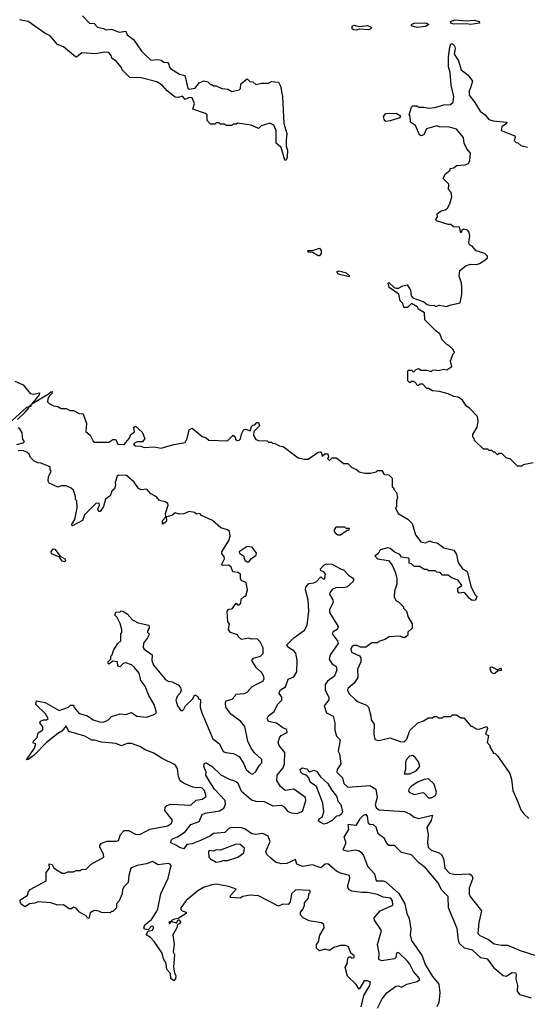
# Model space of a CAD drawing. Extents: x 2472589 to 2662339, y 701009 to 849030.
# Tile 154 of 256: x 2563706 to 2567295, y 760443 to 767409. Entities that reach past the tile are written whole.
import ezdxf

# ---------------------------------------------------------------- set-up
doc = ezdxf.new("R2010")
doc.units = 0

msp = doc.modelspace()

# ---------------------------------------------------------------- linework, layer by layer
at = {"layer": '0CON05XD'}
for points in [[(2564150, 767435), (2564200, 767385), (2564232.5, 767382.5), (2564256.7, 767355), (2564297, 767347), (2564315, 767336.7), (2564355, 767340.8), (2564408.8, 767321.2), (2564455, 767327.5), (2564465, 767302.5), (2564509.5, 767269.5), (2564567.5, 767185), (2564631.7, 767121.7), (2564685, 767127.5), (2564705, 767122.5), (2564725, 767107.5), (2564750, 767105), (2564760, 767095), (2564762.5, 767075), (2564772.7, 767062.7), (2564835, 767023.3), (2564873, 767013), (2564894.2, 766924.2), (2564905, 766916.2), (2564945.8, 766924.2), (2564975, 766962.5), (2565007, 766977), (2565035, 766970), (2565055, 766950), (2565065, 766950), (2565075, 766940), (2565095, 766940), (2565135, 766922.5), (2565177, 766917), (2565205, 766900), (2565258.3, 766911.7), (2565267, 766923), (2565270, 766955), (2565315, 766990), (2565331.7, 766971.7), (2565355, 766970), (2565375, 766950), (2565415, 766960), (2565465, 766960), (2565485, 766972.5), (2565535, 766967.5), (2565549.2, 766939.2), (2565563.8, 766865), (2565574, 766675), (2565593.6, 766603.6), (2565588.8, 766555), (2565590, 766515), (2565598.8, 766485), (2565597.5, 766435), (2565588.3, 766411.7), (2565580, 766415), (2565553.3, 766505), (2565520, 766535), (2565518.8, 766625), (2565503, 766663), (2565475, 766677.5), (2565428.3, 766661.7), (2565413, 766657), (2565395, 766640), (2565341.7, 766661.7), (2565245, 766677.5), (2565235, 766670), (2565215, 766670), (2565205, 766660), (2565165, 766660), (2565155, 766670), (2565125, 766670), (2565115, 766680), (2565095, 766680), (2565085, 766670), (2565055, 766670), (2565030, 766695), (2565030, 766735), (2565020, 766745), (2564930, 766775), (2564941.2, 766815), (2564925, 766856.2), (2564905, 766858.8), (2564875, 766843.3), (2564857.7, 766867.7), (2564825, 766858.8), (2564805, 766860), (2564747.5, 766905), (2564715, 766942.5), (2564675, 766970), (2564565, 766997.5), (2564485, 767000), (2564430, 767055), (2564425, 767070), (2564387.5, 767115), (2564357.5, 767137.5), (2564353.3, 767155), (2564335, 767176), (2564305, 767178), (2564245, 767166.2), (2564145, 767173.8), (2564106.1, 767143.9), (2564100, 767145), (2564015, 767217.5), (2563973.6, 767233.6), (2563920, 767295), (2563883, 767313), (2563765, 767396.7), (2563705, 767406.7)], [(2566085, 767334.4), (2566066.5, 767336.5), (2566057.1, 767345), (2566057.3, 767362.7), (2566070.6, 767369.4), (2566105, 767360), (2566165, 767368.9), (2566190.8, 767355), (2566188, 767345), (2566175, 767336.7), (2566105, 767342), (2566085, 767334.4)], [(2566515, 767354.5), (2566476.7, 767365), (2566476.7, 767375), (2566495.6, 767384.4), (2566565.6, 767385.6), (2566583.9, 767383.9), (2566597.5, 767375), (2566575, 767360.6), (2566515, 767354.5)], [(2566895, 767374.4), (2566865, 767379.2), (2566775, 767376.7), (2566754.1, 767384.1), (2566751.2, 767395), (2566782.4, 767407.6), (2566865, 767400), (2566920, 767405), (2566955, 767395.8), (2566956, 767385), (2566895, 767374.4)], [(2567337, 764273), (2567265, 764260), (2567255, 764250), (2567225, 764250), (2567175, 764300), (2567145, 764310), (2567115, 764340), (2567095, 764340), (2567085, 764330), (2567065, 764350), (2567055, 764350), (2567045, 764360), (2567025, 764360), (2567015, 764370), (2566985, 764370), (2566921.7, 764431.7), (2566920, 764445), (2566910, 764455), (2566910, 764475), (2566940, 764525), (2566947.5, 764565), (2566941.7, 764601.7), (2566889.3, 764659.3), (2566863.6, 764673.6), (2566836.4, 764716.4), (2566805, 764737.5), (2566775, 764742.5), (2566735, 764762.5), (2566675, 764777.5), (2566625, 764782.5), (2566595, 764800), (2566585, 764800), (2566555, 764830), (2566535, 764830), (2566525, 764820), (2566515, 764820), (2566510, 764835), (2566495, 764850), (2566475, 764850), (2566465, 764840), (2566450, 764855), (2566450, 764925), (2566455, 764930), (2566475, 764930), (2566485, 764920), (2566495, 764920), (2566510, 764935), (2566525, 764940), (2566545, 764930), (2566585, 764930), (2566615, 764920), (2566625, 764930), (2566645, 764932.5), (2566665, 764927.5), (2566705, 764937.5), (2566725, 764932.5), (2566760, 764955), (2566752.5, 764995), (2566770, 765045), (2566780, 765055), (2566770, 765075), (2566740, 765105), (2566725, 765110), (2566693.6, 765143.6), (2566676.4, 765186.4), (2566650, 765205), (2566570, 765285), (2566567.5, 765335), (2566525, 765360), (2566515, 765377.5), (2566475, 765400), (2566447, 765373), (2566421.7, 765371.7), (2566415, 765400), (2566395, 765420), (2566387.1, 765467.1), (2566317.5, 765515), (2566310, 765545), (2566315, 765550), (2566353.3, 765513.3), (2566368.3, 765508.3), (2566385, 765508.8), (2566415, 765526.7), (2566445, 765532.5), (2566468.8, 765495), (2566473.1, 765455), (2566485, 765441.2), (2566562, 765412), (2566586, 765394), (2566615, 765387.5), (2566635, 765390), (2566645, 765380), (2566675, 765390), (2566725, 765380), (2566745, 765390), (2566820, 765405), (2566832.5, 765465), (2566832.5, 765515), (2566830, 765545), (2566813.8, 765595), (2566817.5, 765635), (2566861.2, 765668.8), (2566895, 765680), (2566935, 765677.5), (2566956.7, 765685), (2566995, 765706.7), (2567012.5, 765725), (2567012.5, 765735), (2566993.6, 765753.6), (2566933.9, 765773.9), (2566905, 765807.5), (2566887, 765817), (2566881.2, 765835), (2566888.8, 765875), (2566882.5, 765905), (2566870.7, 765920.7), (2566843, 765927), (2566831.7, 765918.3), (2566825, 765900), (2566815, 765940), (2566773, 765943), (2566755, 765960), (2566735, 765960), (2566652.5, 765985), (2566647.5, 765995), (2566660, 766015), (2566657.5, 766035), (2566685, 766057.5), (2566715, 766064), (2566730, 766075), (2566746.7, 766105), (2566760, 766155), (2566757, 766187), (2566738.3, 766208.3), (2566740, 766245), (2566700, 766285), (2566713, 766317), (2566750, 766345), (2566750, 766355), (2566775, 766360), (2566795, 766377.5), (2566855, 766382.5), (2566878.3, 766391.7), (2566887.5, 766412.5), (2566892.5, 766465), (2566867.5, 766495), (2566847.5, 766535), (2566842.5, 766575), (2566793.6, 766633.6), (2566745, 766647.5), (2566675, 766650.8), (2566655, 766658), (2566583, 766637), (2566562.5, 766595), (2566545, 766587.5), (2566532.5, 766595), (2566505, 766660), (2566468.8, 766685), (2566466.7, 766726.7), (2566460, 766735), (2566475, 766790), (2566485, 766800), (2566515, 766800), (2566525, 766790), (2566565, 766790), (2566595, 766782.5), (2566641.7, 766788.3), (2566705, 766807.5), (2566751.7, 766808.3), (2566770, 766825), (2566776.1, 766866.1), (2566756.7, 766945), (2566750, 767035), (2566737.5, 767075), (2566737.5, 767145), (2566745.8, 767215), (2566755, 767237.5), (2566765, 767238), (2566780, 767225), (2566784.5, 767205), (2566776.7, 767165), (2566808.1, 767118.1), (2566827.5, 767055), (2566876.4, 767016.4), (2566907.5, 766975), (2566893.3, 766926.7), (2566882.5, 766905), (2566882.5, 766875), (2566923, 766823), (2566960.7, 766760.7), (2566996.4, 766736.4), (2567023, 766703), (2567053.9, 766693.9), (2567150, 766685), (2567147.5, 766675), (2567115, 766650), (2567110, 766625), (2567207, 766587), (2567210, 766575), (2567202.5, 766555), (2567215, 766540), (2567227, 766537), (2567248.3, 766518.3), (2567295, 766507.5)], [(2566295, 766687.8), (2566284.4, 766695), (2566278.6, 766725), (2566295, 766744), (2566367.7, 766747.7), (2566397.5, 766727.5), (2566392.5, 766715), (2566325, 766693.1), (2566295, 766687.8)], [(2565825, 765737.5), (2565815, 765737.5), (2565775, 765762.5), (2565745, 765763.8), (2565742.5, 765775), (2565775, 765776.7), (2565825, 765792.5), (2565836.7, 765775), (2565836.4, 765753.6), (2565825, 765737.5)], [(2566035, 765590), (2565958.3, 765608.3), (2565947.5, 765625), (2565965, 765632.5), (2566015, 765617.5), (2566035, 765600), (2566035, 765590)], [(2563671.7, 764851.7), (2563730, 764825), (2563780, 764765), (2563805, 764758.8), (2563845, 764770), (2563842.5, 764755), (2563791.7, 764691.7), (2563908.8, 764761.2), (2563925, 764776.7), (2563935, 764777.5), (2563932.5, 764765), (2563913.6, 764746.4), (2563904, 764725), (2563903.3, 764705), (2563913.9, 764693.9), (2563945, 764677.5), (2563975, 764672.5), (2563998.3, 764658.3), (2564035, 764657.5), (2564063.3, 764643.3), (2564085, 764643.3), (2564125, 764622.5), (2564155, 764620), (2564177, 764553), (2564172.5, 764495), (2564205, 764470), (2564225, 764427.5), (2564235, 764420), (2564335, 764420), (2564365, 764440), (2564385, 764440), (2564400, 764405), (2564445, 764402.5), (2564480, 764445), (2564492.5, 764475), (2564517, 764493), (2564513.3, 764525), (2564525, 764532.5), (2564570.7, 764490.7), (2564590, 764445), (2564575, 764422.5), (2564538.3, 764421.7), (2564520, 764415), (2564510, 764405), (2564520, 764395), (2564561.7, 764391.7), (2564585, 764382.5), (2564655, 764387.5), (2564705, 764377.5), (2564785, 764400), (2564875, 764417.5), (2564890, 764445), (2564903.8, 764506.2), (2564925, 764520), (2564995, 764460), (2565025, 764450), (2565043, 764433), (2565175, 764430), (2565215, 764470), (2565228.3, 764458.3), (2565231.7, 764441.7), (2565242.5, 764432.5), (2565257, 764433), (2565267, 764443), (2565273, 764477), (2565290.7, 764509.3), (2565301.7, 764511.7), (2565335, 764500), (2565345, 764530), (2565355, 764540), (2565368.3, 764541.7), (2565381.7, 764558.3), (2565395, 764560), (2565400, 764535), (2565360, 764495), (2565358.3, 764468.3), (2565375, 764440), (2565395, 764432.5), (2565455, 764430), (2565465, 764420), (2565485, 764420), (2565495, 764410), (2565505, 764412.5), (2565543.6, 764393.6), (2565568.8, 764388.8), (2565675, 764310), (2565719.3, 764299.3), (2565745, 764300), (2565815, 764348.8), (2565831.7, 764351.7), (2565840, 764345), (2565845, 764320), (2565863, 764337), (2565885, 764337.5), (2565890, 764315), (2565882.5, 764305), (2565895, 764290), (2565915, 764310), (2565945, 764310), (2565995, 764270), (2566025, 764270), (2566055, 764240), (2566087, 764227), (2566105, 764210), (2566145, 764200), (2566185, 764200), (2566225, 764210), (2566235, 764220), (2566265, 764220), (2566281.7, 764191.7), (2566315, 764190), (2566340, 764165), (2566340, 764105), (2566350, 764095), (2566350, 764085), (2566370, 764065), (2566377.5, 764025), (2566370, 764005), (2566370, 763965), (2566362.5, 763955), (2566382.5, 763915), (2566450, 763875), (2566480, 763845), (2566503.8, 763765), (2566542.5, 763715), (2566575, 763706.7), (2566605, 763722.5), (2566625, 763712.5), (2566657, 763707), (2566705, 763672.5), (2566776, 763656), (2566794.3, 763624.3), (2566803.1, 763575), (2566814.5, 763554.5), (2566836.7, 763525), (2566866.4, 763506.4), (2566872.5, 763495), (2566898.8, 763395), (2566925, 763340), (2566937, 763327), (2566933.3, 763315), (2566925, 763303.3), (2566905, 763298.8), (2566885, 763313.8), (2566855, 763351.2), (2566845, 763356.7), (2566812.5, 763352.5), (2566804, 763364), (2566803.8, 763386.2), (2566832.5, 763405), (2566805, 763443.8), (2566759.3, 763459.3), (2566735, 763480), (2566695, 763480), (2566678.3, 763498.3), (2566655, 763500), (2566645, 763510), (2566595, 763510), (2566585, 763520), (2566565, 763520), (2566535, 763540), (2566495, 763540), (2566475, 763560), (2566460, 763565), (2566460, 763595), (2566455, 763600), (2566405, 763607.5), (2566393.3, 763625), (2566353.9, 763643.9), (2566325, 763668.8), (2566305, 763673.3), (2566255, 763658.8), (2566239.3, 763630.7), (2566217.5, 763615), (2566235, 763593.8), (2566313.8, 763583.8), (2566338.6, 763548.6), (2566362.5, 763495), (2566372.5, 763455), (2566372.5, 763415), (2566356.7, 763365), (2566353.3, 763325), (2566365, 763300), (2566385, 763290), (2566420, 763255), (2566420, 763245), (2566440, 763225), (2566453, 763183), (2566480, 763135), (2566480, 763105), (2566450, 763075), (2566450, 763055), (2566431.7, 763038.3), (2566415, 763037.5), (2566395, 763047.5), (2566318.3, 763041.7), (2566287, 763023), (2566245, 763010), (2566235, 763000), (2566195, 763000), (2566160, 762975), (2566155, 762970), (2566115, 762970), (2566091.7, 762981.7), (2566065, 762982.5), (2566055, 762972.5), (2566047.5, 762955), (2566052.5, 762935), (2566109.3, 762909.3), (2566117.5, 762895), (2566117.5, 762865), (2566094.2, 762815), (2566096.2, 762755), (2566070, 762715), (2566025, 762676.7), (2566022.5, 762665), (2566035, 762638.8), (2566075, 762601.2), (2566095, 762586.2), (2566158.3, 762558.3), (2566172.5, 762545), (2566188.8, 762485), (2566190, 762455), (2566211.2, 762425), (2566208.8, 762355), (2566216.7, 762316.7), (2566245, 762310), (2566325, 762327.5), (2566395, 762302.5), (2566425, 762300), (2566441.7, 762318.3), (2566465, 762380), (2566520, 762435), (2566561.7, 762448.3), (2566595, 762470), (2566625, 762470), (2566635, 762480), (2566655, 762480), (2566665, 762470), (2566695, 762470), (2566705, 762480), (2566755, 762480), (2566765, 762490), (2566795, 762490), (2566825, 762470), (2566845, 762470), (2566895, 762410), (2566905, 762410), (2566933, 762393), (2566955, 762390), (2567008, 762408), (2567013.3, 762395), (2567000, 762355), (2567020, 762345), (2567010, 762295), (2567030, 762275), (2567030, 762265), (2567055, 762220), (2567067, 762217), (2567085, 762200), (2567170, 762075), (2567182.5, 762035), (2567193.3, 761955), (2567226.7, 761875)], [(2563690.6, 764579.4), (2563745, 764631.2), (2563772.5, 764665), (2563770, 764670), (2563786.2, 764675), (2563788.3, 764688.3), (2563770, 764670), (2563754, 764665), (2563627.9, 764552.1)], [(2563685, 764404.3), (2563730, 764415), (2563740, 764425), (2563728.3, 764438.3), (2563722.5, 764485), (2563707.5, 764515), (2563695, 764522.5)], [(2565430.8, 762760.8), (2565420, 762785), (2565376.7, 762825), (2565347.5, 762875), (2565359.3, 762890.7), (2565407.5, 762905), (2565425.9, 762924.1), (2565426, 762965), (2565405, 763007.5), (2565385, 763027.5), (2565345, 763026.7), (2565325, 763032.5), (2565273.6, 763023.6), (2565250, 763045), (2565245, 763057.5), (2565195, 763072.5), (2565182.5, 763095), (2565190, 763135), (2565178.3, 763148.3), (2565172.5, 763225), (2565185, 763237.5), (2565208.3, 763241.7), (2565235, 763280), (2565245, 763270), (2565255, 763270), (2565268.3, 763281.7), (2565271.7, 763308.3), (2565295, 763330), (2565305, 763330), (2565316.7, 763375), (2565307, 763427), (2565275, 763440), (2565267.5, 763455), (2565266.4, 763486.4), (2565247, 763497), (2565213.6, 763503.6), (2565200, 763535), (2565185, 763550), (2565145, 763547.5), (2565132.5, 763552.5), (2565152.5, 763595), (2565151.7, 763611.7), (2565135, 763630), (2565134, 763645), (2565183.8, 763725), (2565193.3, 763755), (2565188.3, 763788.3), (2565175, 763800), (2565127.5, 763815), (2565070, 763865), (2564991.7, 763901.7), (2564980, 763915), (2564955, 763910), (2564941.7, 763921.7), (2564905, 763930), (2564865, 763913.3), (2564835, 763910), (2564805, 763920), (2564787, 763903), (2564741.7, 763888.3), (2564743.8, 763865), (2564738.8, 763855), (2564715, 763840), (2564716.2, 763865), (2564738.3, 763891.7), (2564736.2, 763915), (2564755.8, 763975), (2564752.5, 763985), (2564735, 763996.7), (2564695, 764007.5), (2564673.6, 764033.6), (2564633.6, 764053.6), (2564605, 764087.5), (2564565, 764083.3), (2564545, 764093.3), (2564515, 764137.5), (2564460, 764185), (2564407, 764187), (2564395, 764180), (2564380, 764135), (2564382.5, 764115), (2564375, 764090), (2564357.5, 764072.5), (2564345, 764040), (2564313, 764017), (2564297.5, 763965), (2564275, 763930), (2564265, 763930), (2564257.5, 763945), (2564270, 763975), (2564268.3, 763988.3), (2564245, 763986), (2564163.8, 763905), (2564150, 763865), (2564078.3, 763828.3), (2564072.5, 763835), (2564096.4, 763873.6), (2564112.5, 763955), (2564110, 764005), (2564100, 764015), (2564100, 764035), (2564085, 764080), (2564070, 764095), (2564035, 764110), (2563998.3, 764111.7), (2563975, 764102.5), (2563915, 764130), (2563907.5, 764145), (2563910, 764175), (2563927.5, 764215), (2563920, 764225), (2563920, 764245), (2563855, 764272.5), (2563835, 764273.3), (2563807.5, 764285), (2563781.2, 764311.2), (2563773.3, 764335), (2563755, 764348.8), (2563725, 764360), (2563695, 764357.5)], [(2565975, 763763.8), (2566021.7, 763798.3), (2566035, 763800), (2566038.3, 763808.3), (2566015, 763810), (2566005, 763817.5), (2565941.4, 763818.6), (2565926.7, 763795), (2565935, 763777.5), (2565955, 763763.8), (2565975, 763763.8)], [(2564025, 763572.5), (2564005, 763578.8), (2563987.5, 763607.5), (2563930, 763630), (2563928.8, 763645), (2563943.3, 763665), (2563955, 763663.3), (2563992.5, 763612.5), (2564023.8, 763595), (2564028.8, 763585), (2564025, 763572.5)], [(2565325, 763572.5), (2565345, 763597.5), (2565378.3, 763621.7), (2565380, 763635), (2565348.3, 763678.3), (2565315, 763682.5), (2565257.5, 763645), (2565260, 763635), (2565287.5, 763615), (2565297.5, 763585), (2565315, 763572.5), (2565325, 763572.5)], [(2566447.1, 760747.1), (2566385, 760810), (2566370.8, 760805), (2566365.6, 760774.4), (2566355.6, 760764.4), (2566265, 760750), (2566245, 760760), (2566246.2, 760805), (2566236.2, 760865), (2566263.3, 760965), (2566215, 761037.5), (2566211.2, 761055), (2566253.8, 761105), (2566344.2, 761145), (2566341.8, 761175), (2566328.6, 761195), (2566275, 761201.8), (2566235, 761219.1), (2566165, 761234.3), (2566125, 761233.8), (2566053.9, 761243.9), (2566035, 761252.5), (2566023.3, 761275), (2566038.8, 761335), (2566037.5, 761355), (2565975, 761371.4), (2565945, 761385.8), (2565885, 761437.5), (2565864.6, 761435.4), (2565835, 761408), (2565775, 761430), (2565708.3, 761418.3), (2565665, 761433.3), (2565655, 761466.7), (2565595, 761440), (2565555, 761436.2), (2565515, 761447.5), (2565479.6, 761479.6), (2565453.9, 761503.9), (2565445.6, 761525), (2565476.9, 761595), (2565463.5, 761633.5), (2565425, 761651.8), (2565376, 761644), (2565348, 761648), (2565298.6, 761685), (2565275, 761692.5), (2565205, 761694.5), (2565185, 761686.7), (2565155, 761658.9), (2565075, 761652.2), (2565055, 761634.6), (2564985, 761602.7), (2564925, 761578.5), (2564887.3, 761572.7), (2564866.2, 761543.8), (2564835, 761551.9), (2564815, 761567.5), (2564773.3, 761585), (2564776, 761605), (2564785, 761614), (2564821.4, 761628.6), (2564876.7, 761663.3), (2564915.7, 761714.3), (2564975, 761736), (2564995, 761785.8), (2565017.5, 761795), (2565117.9, 761812.1), (2565149.8, 761830.2), (2565160.7, 761859.3), (2565158.2, 761885), (2565084, 761964), (2565053.1, 762013.1), (2565022.5, 762065), (2565023.3, 762085), (2565007.5, 762125), (2565011.7, 762148.3), (2565025, 762152.5), (2565065.7, 762125), (2565127.6, 762067.6), (2565185.5, 762035.5), (2565225, 762024.4), (2565245, 762011.9), (2565272.5, 761952.5), (2565345, 761890), (2565375, 761879.6), (2565435, 761878.2), (2565495, 761846.2), (2565555, 761851.1), (2565575, 761839.4), (2565598.9, 761808.9), (2565625, 761796.8), (2565665, 761793.3), (2565696.1, 761803.9), (2565706.9, 761815), (2565729.4, 761885), (2565725.7, 761905), (2565645, 761964.3), (2565583.3, 761955), (2565549.2, 761985), (2565523.9, 762026.1), (2565526.9, 762065), (2565567.3, 762115), (2565577.3, 762145), (2565580.4, 762225), (2565540.5, 762275), (2565533.3, 762295), (2565542.1, 762327.9), (2565555, 762344), (2565573.3, 762353.3), (2565596, 762365), (2565595, 762386.7), (2565565, 762398.8), (2565521.7, 762431.7), (2565465, 762443.3), (2565454.2, 762465.8), (2565465.6, 762484.4), (2565504.3, 762515), (2565528, 762565), (2565560, 762595), (2565558, 762615), (2565540, 762645), (2565546.2, 762665), (2565585, 762688.8), (2565605, 762743.3), (2565645, 762760), (2565665.4, 762794.6), (2565666.8, 762875), (2565657.1, 762927.1), (2565645, 762944.2), (2565600.5, 762970.5), (2565593.3, 762985), (2565645, 763036.2), (2565718.9, 763091.1), (2565737.8, 763125), (2565749.6, 763225), (2565745.3, 763305.3), (2565726, 763375), (2565728.8, 763395), (2565750, 763420), (2565785, 763424.2), (2565805, 763434.2), (2565835, 763467.5), (2565855, 763447.5), (2565862.5, 763455), (2565867, 763487), (2565855, 763502.5), (2565835, 763510), (2565833.6, 763523.6), (2565855, 763550), (2565875, 763560), (2565915, 763557.5), (2565973, 763523), (2565995, 763517.5), (2566030, 763480), (2566059.2, 763459.2), (2566067.5, 763445), (2566059.5, 763430.5), (2566017.5, 763395), (2565995, 763390), (2565945, 763392.5), (2565915, 763376.7), (2565898.8, 763355), (2565896.7, 763345), (2565918.6, 763305), (2565921.9, 763285), (2565895.8, 763235), (2565895.7, 763215), (2565958, 763115), (2565951.2, 763095), (2565922.6, 763077.4), (2565915.8, 763065), (2565953.1, 763015), (2565958.1, 762995), (2565901.9, 762915), (2565894.2, 762885), (2565913, 762853), (2565943, 762833), (2565949.1, 762809.1), (2565931.1, 762765), (2565881.2, 762728.8), (2565866.4, 762705), (2565865.5, 762665), (2565890.5, 762615), (2565892.2, 762597.8), (2565859.2, 762555), (2565875, 762506.2), (2565921.4, 762481.4), (2565932.9, 762435), (2565933.1, 762383.1), (2565945, 762340), (2565972.5, 762315), (2565957.5, 762235), (2565967.5, 762215), (2565977.1, 762145), (2565950, 762105), (2565948.2, 762085), (2565987.3, 762045), (2565998.1, 762005), (2566025, 761979.2), (2566181.7, 761991.7), (2566222.5, 761965), (2566232, 761905), (2566218.6, 761855), (2566226, 761835), (2566245, 761820), (2566426.1, 761806.1), (2566465, 761791.2), (2566495.8, 761765.8), (2566525, 761758), (2566625, 761780), (2566615.6, 761744.4), (2566583.5, 761695), (2566594.5, 761645), (2566588.6, 761585), (2566594.2, 761555), (2566615, 761534), (2566665, 761518), (2566686.2, 761505), (2566702, 761475), (2566712.5, 761405), (2566745, 761370.8), (2566785, 761362), (2566885, 761366.2), (2566903.6, 761353.6), (2566908.8, 761335), (2566884.5, 761265), (2566883.3, 761225), (2566890.8, 761205), (2566971.2, 761105), (2566951.7, 761021.7), (2566945, 760943.3), (2566958.8, 760928.8), (2567021.1, 760901.1), (2567061.5, 760871.5), (2567112.1, 760862.1), (2567155, 760861.9), (2567245, 760823.1), (2567355, 760789.4)], [(2566119.2, 760425), (2566138.6, 760505), (2566181.2, 760575), (2566185, 760600), (2566165, 760610), (2566141.7, 760608.3), (2566105, 760550), (2566085, 760582.5), (2566023, 760643), (2566007.5, 760705), (2566021.7, 760728.3), (2566025, 760770), (2566035, 760780), (2566045, 760780), (2566055, 760770), (2566070, 760775), (2566070, 760785), (2566047.5, 760805), (2566030, 760850), (2566009.4, 760859.4), (2565975, 760858.1), (2565926.1, 760843.9), (2565895, 760823.3), (2565865, 760833.3), (2565825, 760822.5), (2565805, 760840), (2565803, 760867), (2565817.5, 760885), (2565828.3, 760931.7), (2565857.5, 760985), (2565857, 761007), (2565839.3, 761019.3), (2565753, 761033), (2565710, 761055), (2565690, 761075), (2565690, 761095), (2565710.7, 761119.3), (2565720, 761145), (2565718.3, 761161.7), (2565747.5, 761195), (2565750, 761225), (2565760, 761235), (2565758.3, 761248.3), (2565658.3, 761251.7), (2565627.5, 761225), (2565617.5, 761165), (2565605, 761150), (2565565, 761152.5), (2565535, 761137.5), (2565395, 761210), (2565335, 761215.8), (2565284, 761206), (2565265, 761194), (2565198.3, 761198.3), (2565193.3, 761205), (2565197.5, 761215), (2565236.7, 761256.7), (2565185, 761276.7), (2565143.3, 761283.3), (2565095, 761292.5), (2565065, 761287.5), (2565005, 761270), (2564965, 761246.7), (2564883, 761177), (2564844.3, 761125), (2564845, 761113.8), (2564855, 761104), (2564882.5, 761095), (2564882.5, 761085), (2564825, 761050), (2564800, 761045), (2564780, 761035), (2564780, 761030), (2564760, 761025), (2564765, 761013.3), (2564780, 761030), (2564815, 761020), (2564825, 761040), (2564835, 761040), (2564842.5, 761025), (2564835, 761012.5), (2564822.5, 761007.5), (2564817.5, 760985), (2564787.5, 760935), (2564797.5, 760865), (2564790, 760815), (2564800, 760795), (2564792.5, 760705), (2564800, 760665), (2564810, 760645), (2564807, 760623), (2564795, 760610), (2564774.5, 760624.5), (2564771.7, 760661.7), (2564745, 760690), (2564742.3, 760732.3), (2564722.5, 760765), (2564713.8, 760805), (2564656.4, 760886.4), (2564630, 760915), (2564600, 760935), (2564615, 760960), (2564645, 760967.5), (2564652.5, 760985), (2564650, 760995), (2564635, 760992.5), (2564615, 760970), (2564590, 760975), (2564582.5, 760985), (2564590, 761005), (2564636.4, 761043.6), (2564672.7, 761097.3), (2564682.3, 761117.7), (2564703.8, 761225), (2564718, 761255), (2564755.7, 761334.3), (2564777.5, 761425), (2564770, 761435), (2564755, 761440), (2564685, 761430), (2564645, 761453.3), (2564602.8, 761437.2), (2564536.7, 761425), (2564491.2, 761405), (2564476.7, 761355), (2564472.5, 761305), (2564443.6, 761276.4), (2564432.5, 761255), (2564430, 761225), (2564410, 761175), (2564390, 761155), (2564390, 761125), (2564365, 761100), (2564355, 761100), (2564345, 761090), (2564285, 761092.5), (2564265, 761102.5), (2564233, 761107), (2564205, 761090), (2564195, 761050), (2564185, 761052.5), (2564177, 761067), (2564127.5, 761095), (2564105, 761122.5), (2564085, 761130), (2564071.7, 761118.3), (2564055, 761117.5), (2564015, 761146.7), (2563975, 761144), (2563925, 761160.8), (2563835, 761168), (2563812.3, 761157.7), (2563775, 761153.1), (2563745, 761131.9), (2563718.2, 761148.2), (2563708, 761165), (2563710, 761180), (2563760, 761215), (2563768.3, 761241.7), (2563780, 761255), (2563893, 761317), (2563893.8, 761376.2), (2563917.5, 761405), (2563913.3, 761436.7), (2563935, 761432.5), (2563947.7, 761407.7), (2563965, 761393.3), (2564005, 761370), (2564025, 761370), (2564045, 761380), (2564085, 761380), (2564105, 761390), (2564135, 761390), (2564143, 761397), (2564175, 761400), (2564210, 761435), (2564300, 761485), (2564297.5, 761505), (2564272.5, 761555), (2564273, 761567), (2564285, 761582.5), (2564325, 761596.7), (2564393, 761597), (2564405, 761602.5), (2564417.5, 761645), (2564445, 761672.5), (2564475, 761672.5), (2564525, 761646.7), (2564555, 761643.8), (2564625, 761682), (2564752.5, 761705), (2564780, 761725), (2564786.7, 761745), (2564732.5, 761815), (2564733, 761837), (2564745, 761850), (2564775, 761860), (2564915, 761852.9), (2564953.9, 761886.1), (2564995, 761894.3), (2565025, 761912.5), (2565011.9, 761955), (2564995, 761972.5), (2564985, 761978), (2564955, 761973.8), (2564929.5, 761979.5), (2564867.5, 762005), (2564840, 762025), (2564828.8, 762055), (2564821.7, 762111.7), (2564805, 762136.7), (2564712.3, 762182.3), (2564655, 762220), (2564593.3, 762243.3), (2564555, 762267.5), (2564495, 762287.5), (2564465, 762287.5), (2564425, 762272.5), (2564385, 762287.5), (2564285, 762297.5), (2564235, 762312.5), (2564215, 762312.5), (2564165, 762340), (2564053.3, 762373.3), (2564035, 762412.5), (2564003.9, 762376.1), (2563975, 762360), (2563895, 762294.4), (2563808, 762205), (2563765, 762174.2), (2563753.6, 762173.6), (2563810, 762255), (2563820, 762285), (2563800, 762290), (2563803.3, 762305), (2563828.8, 762331.2), (2563837, 762363), (2563868.8, 762385), (2563868.8, 762405), (2563847.5, 762435), (2563853, 762447), (2563873.3, 762456.7), (2563895, 762456.7), (2563906.2, 762465), (2563887.4, 762497.4), (2563820, 762565), (2563825, 762590), (2563885, 762577.1), (2563985, 762520.6), (2564050, 762545), (2564065, 762560), (2564085, 762560), (2564091.7, 762541.7), (2564125, 762500), (2564185, 762483.3), (2564225.8, 762455.8), (2564268.8, 762441.2), (2564295, 762440), (2564315, 762446.7), (2564335, 762457.5), (2564355, 762480), (2564415, 762497.5), (2564455, 762493.3), (2564495, 762506.7), (2564535, 762481.2), (2564605, 762473.8), (2564660, 762495), (2564671.7, 762508.3), (2564656.7, 762565), (2564618.3, 762628.3), (2564593.9, 762693.9), (2564561.2, 762735), (2564551.2, 762785), (2564516.7, 762825), (2564495, 762843.8), (2564455, 762860), (2564436.4, 762853.6), (2564415, 762830), (2564400, 762835), (2564397, 762867), (2564365, 762870), (2564335, 762850), (2564330, 762855), (2564330, 762865), (2564350, 762885), (2564350, 762905), (2564360, 762915), (2564370, 762945), (2564400, 762995), (2564420, 763015), (2564420, 763065), (2564427, 763073), (2564427.5, 763095), (2564417, 763137), (2564395, 763180), (2564377.5, 763195), (2564385, 763217.5), (2564415, 763220), (2564423.8, 763226.2), (2564435, 763223.3), (2564466.2, 763205), (2564502.3, 763162.3), (2564542.7, 763142.7), (2564617.5, 763125), (2564620, 763105), (2564610, 763085), (2564610, 763075), (2564620, 763065), (2564617.5, 763055), (2564610, 763035), (2564581.4, 762998.6), (2564577.7, 762967.7), (2564586.7, 762955), (2564642.5, 762915), (2564640, 762875), (2564652.3, 762842.3), (2564735, 762743.3), (2564755, 762730), (2564783.9, 762723.9), (2564825, 762703.3), (2564843.6, 762683.6), (2564847.5, 762665), (2564840, 762645), (2564822, 762625), (2564810, 762595), (2564821.2, 762555), (2564845, 762522.5), (2564855, 762520), (2564865, 762530), (2564877.5, 762555), (2564928.3, 762601.7), (2564945, 762632.5), (2564965, 762620), (2564970, 762605), (2564985, 762600), (2564982.5, 762545), (2564992.5, 762505), (2565071.7, 762321.7), (2565117.5, 762285), (2565145, 762232.5), (2565163.6, 762223.6), (2565217, 762217), (2565256.4, 762196.4), (2565288.8, 762148.8), (2565307.5, 762105), (2565340, 762075), (2565355, 762070), (2565375, 762090), (2565400, 762135), (2565418.3, 762151.7), (2565417.5, 762175), (2565362.5, 762225), (2565342.5, 762255), (2565317.5, 762305), (2565298.3, 762408.3), (2565265.9, 762445.9), (2565197.5, 762495), (2565162.5, 762545), (2565160, 762575), (2565165, 762590), (2565208.3, 762601.7), (2565230, 762625), (2565233, 762637), (2565295, 762642), (2565315, 762651.2), (2565349.5, 762690.5), (2565425, 762730), (2565433.3, 762745), (2565430.8, 762760.8)], [(2567055, 762780), (2567041.2, 762791.2), (2567031.2, 762815), (2567035, 762827.5), (2567045, 762830), (2567085, 762810), (2567105, 762820), (2567110, 762815), (2567110, 762805), (2567085, 762800), (2567065, 762783.3), (2567055, 762780)], [(2566423.3, 762073.3), (2566465, 762074.5), (2566510, 762095), (2566535.8, 762125), (2566525, 762157.5), (2566505, 762187.5), (2566485, 762202.5), (2566461.7, 762198.3), (2566440, 762175), (2566433.3, 762155), (2566433.3, 762105), (2566423.3, 762073.3)], [(2565855, 761717.5), (2565818.3, 761738.3), (2565822.5, 761755), (2565845, 761767.5), (2565856, 761805), (2565847.8, 761865), (2565804, 761985), (2565760, 762015), (2565750, 762045), (2565735, 762062.5), (2565705, 762073.3), (2565692.5, 762085), (2565687.5, 762105), (2565703, 762117), (2565735, 762110), (2565755, 762087.5), (2565785, 762100), (2565805, 762093.3), (2565832, 762052), (2565885, 762006.2), (2565910.3, 761960.3), (2565945.4, 761915.4), (2565956.9, 761876.9), (2565975.6, 761855.6), (2565988.1, 761805), (2565978.1, 761785), (2565965, 761775.7), (2565945, 761773.3), (2565915, 761743.8), (2565875, 761723.3), (2565855, 761717.5)], [(2566615, 761904.4), (2566645, 761920.8), (2566652.5, 761945), (2566635, 762001.2), (2566595, 762038), (2566565, 762034.4), (2566523.1, 762016.9), (2566475, 761987.1), (2566456.2, 761965), (2566453.8, 761955), (2566460, 761945), (2566495, 761926.2), (2566555, 761940.5), (2566566.1, 761936.1), (2566595, 761904.4), (2566615, 761904.4)], [(2567226.7, 761875), (2567249.3, 761819.3), (2567270.7, 761790.7), (2567305, 761757.5)], [(2566225, 761696.2), (2566205, 761714), (2566183.9, 761713.9), (2566171.7, 761721.7), (2566164.1, 761774.1), (2566155, 761785.8), (2566135, 761778), (2566111.2, 761755), (2566082.5, 761707.5), (2566025, 761716), (2566031.2, 761678.8), (2565997.5, 761625), (2566008.8, 761595), (2566008.3, 761578.3), (2565990, 761535), (2566025, 761525.7), (2566076.8, 761536.8), (2566101.1, 761531.1), (2566119.2, 761519.2), (2566136.4, 761496.4), (2566165, 761420.8), (2566214.4, 761365), (2566225, 761316.2), (2566275, 761315.8), (2566295, 761309.5), (2566386.4, 761226.4), (2566429.1, 761155), (2566442.5, 761085), (2566459.3, 761049.3), (2566470, 760975), (2566466.1, 760933.9), (2566476, 760895), (2566550.9, 760785), (2566573.5, 760725), (2566625, 760640.9), (2566669.3, 760585), (2566676.2, 760525), (2566669.6, 760455), (2566654.1, 760425.9)], [(2567325, 760486), (2567245, 760509.4), (2567225.7, 760535), (2567227.1, 760575), (2567215.8, 760624.2), (2567218, 760655), (2567212.5, 760662.5), (2567187.5, 760665), (2567145, 760638.8), (2567125, 760644), (2567065, 760693.3), (2567015, 760761.2), (2566965, 760770.8), (2566906, 760826), (2566850.2, 760840.2), (2566815, 760874.3), (2566807.5, 760895), (2566799.8, 760979.8), (2566738.5, 761125), (2566735.4, 761205.4), (2566690.8, 761250.8), (2566662.5, 761305), (2566575, 761408.9), (2566526.5, 761446.5), (2566475, 761501.2), (2566405, 761516.7), (2566355, 761566.7), (2566315, 761566.7), (2566298.8, 761585), (2566285, 761616.7), (2566239.3, 761649.3), (2566225, 761696.2)], [(2565095, 761447.5), (2565125, 761452.5), (2565145, 761460), (2565175, 761460), (2565248.8, 761485), (2565290, 761515), (2565295, 761547.5), (2565265, 761573.8), (2565235, 761576.2), (2565125, 761533.3), (2565095, 761536.7), (2565075, 761527.5), (2565045, 761530), (2565040, 761525), (2565043.3, 761485), (2565055, 761472.5), (2565095, 761447.5)], [(2566235.8, 760415), (2566267.3, 760482.7), (2566301.2, 760525), (2566365, 760571.2), (2566383, 760573), (2566405, 760563.8), (2566442.5, 760585), (2566515, 760603.8), (2566532.5, 760615), (2566533.3, 760625), (2566489.5, 760675), (2566465, 760726.2), (2566447.1, 760747.1)]]:
    msp.add_lwpolyline(points, dxfattribs=at)

doc.saveas('drawing.dxf')
